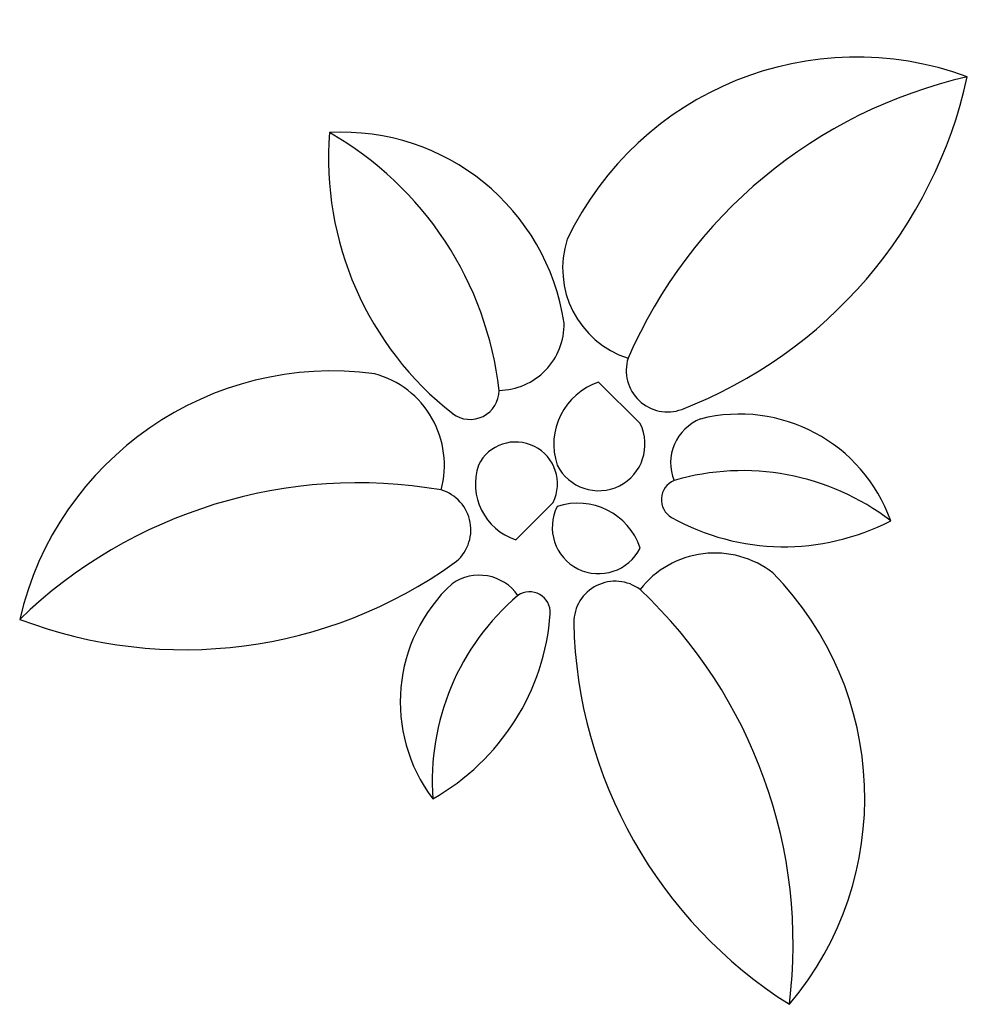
# Model space of a CAD drawing. Extents: x -112620 to -90450, y -13144 to 9644.
# Tile 1 of 34: x -112620 to -112562, y -13144 to -13085. Entities that reach past the tile are written whole.
import ezdxf

# ---------------------------------------------------------------- set-up
doc = ezdxf.new("R2010")
doc.units = 0
doc.header["$LTSCALE"] = 0.5
doc.header["$MEASUREMENT"] = 0
for name, color, linetype in [('EINRICHT', 6, 'CONTINUOUS'), ('EINRICHTUNG2OG', 6, 'CONTINUOUS'), ('IA_1_6_018', 6, 'CONTINUOUS')]:
    doc.layers.add(name, color=color, linetype=linetype)

# ---------------------------------------------------------------- blocks, each defined once
blk = doc.blocks.new('A$C48945A73')
at = {"layer": 'IA_1_6_018'}
for p, q in [((349, 375), (374, 350)), ((299, 280), (321.5, 302.5))]:
    blk.add_line(p, q, dxfattribs=at)
for centre, radius, start, end in [((504.41, 377.55), 193.32, 69.77738, 154.36762), ((636.41, 272.25), 294.03, 102.80689, 156.5307), ((298.57, 618.99), 279.2, 291.10832, 347.58327), ((381.62, 509.78), 195.44, 175.41673, 231.89167), ((194.41, 390.29), 135.33, 8.63238, 93.22262), ((84.49, 346.81), 205.82, 6.46931, 60.19311), ((384.33, 443.56), 57.01, 161.99492, 251.99491), ((288.3, 409.9), 39.91, 271.00508, 1.00509), ((390.62, 382.04), 25, 162.99999, 289.8699), ((188.34, 188.39), 193.32, 82.37218, 166.96242), ((199, 325), 57.01, 344.74486, 74.74488), ((361.5, 337.5), 39.53, 108.43495, 198.43495), ((271.5, 370), 17.5, 233.13009, 0.00001), ((420.89, 326.3), 28.5, 111.78979, 201.7898), ((433.96, 259.04), 96.66, 19.57227, 104.16249), ((349, 337.5), 27.95, 206.56506, 26.56505), ((299, 313.75), 25.16, 333.43495, 153.43494), ((310.25, 313.75), 35.58, 161.56505, 251.56505), ((435.75, 174.63), 147.01, 52.60177, 106.32555), ((399.27, 304.19), 12.5, 112.79486, 239.66475), ((204, 20.26), 294.03, 80.2091, 133.93291), ((247, 286), 25, 306.86988, 73.7398), ((349, 287.5), 27.95, 153.43495, 333.43495), ((336.5, 262.5), 39.53, 18.43495, 108.43495), ((460.84, 415.39), 139.6, 240.90318, 297.37813), ((419, 215), 57.01, 52.12502, 142.12502), ((99.34, 492.93), 279.2, 249.15653, 305.63146), ((277, 230.12), 28.5, 34.95, 124.95001), ((316.11, 124.5), 193.32, 319.90748, 44.49772), ((326.07, 182.3), 96.66, 132.5773, 217.16753), ((359, 230), 25, 53.13009, 180), ((172.2, 36.15), 294.03, 352.93699, 46.66079), ((395.68, 134.51), 147.01, 130.41424, 184.13802), ((307.35, 236.08), 12.5, 357.07502, 123.94493), ((180.6, 245.57), 139.6, 299.36165, 355.8366), ((613.14, 236.03), 279.2, 181.23843, 237.71337)]:
    blk.add_arc(centre, radius, start, end, dxfattribs=at)
blk = doc.blocks.new('A$C73FE67C4')
at = {"layer": 'EINRICHTUNG2OG'}
blk.add_blockref('A$C48945A73', (0, 0), dxfattribs=at)

msp = doc.modelspace()

# ---------------------------------------------------------------- block references
at = {"layer": 'EINRICHT', "linetype": 'BYBLOCK', "xscale": 0.1, "yscale": 0.1, "zscale": 0.1, "rotation": 3.924860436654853e-11}
msp.add_blockref('A$C73FE67C4', (-112619.607, -13144.315), dxfattribs=at)

doc.saveas('drawing.dxf')
